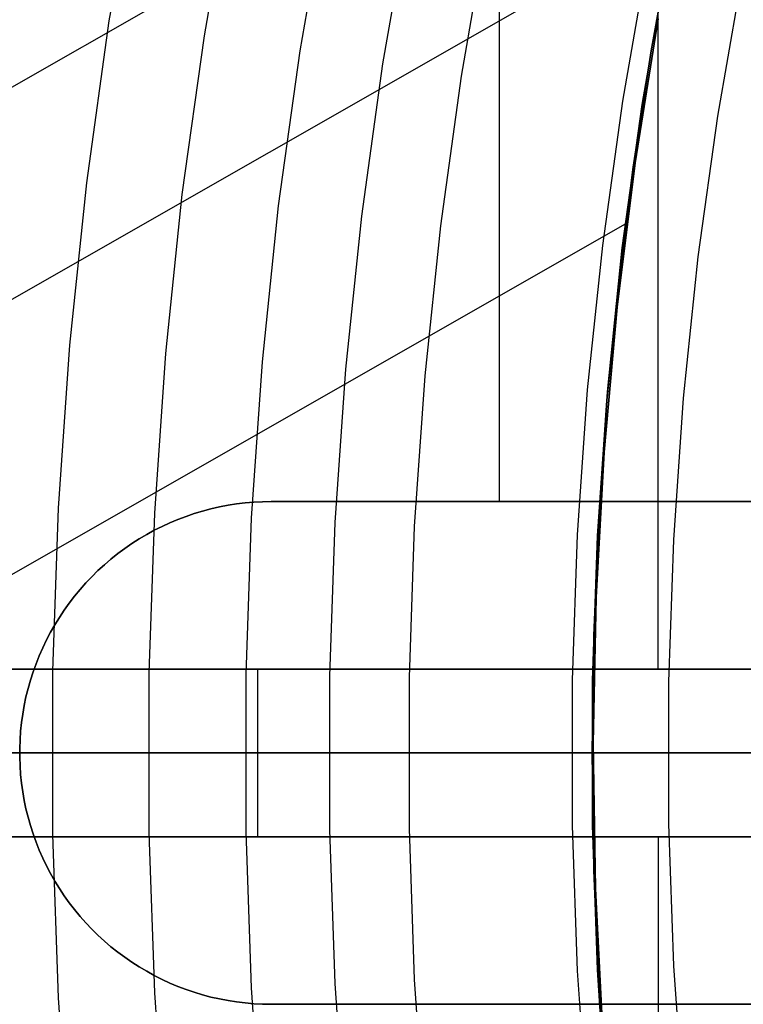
# Model space of a CAD drawing. Header units: millimetres. Extents: x 9001 to 10165, y -167 to 850.
# Tile 43 of 216: x 9524.93 to 9533.56, y 479.85 to 491.6. Entities that reach past the tile are written whole.
import ezdxf

# ---------------------------------------------------------------- set-up
doc = ezdxf.new("R2010")
doc.units = ezdxf.units.MM
for name, color, linetype in [('1', 7, 'Continuous'), ('COLOR EXT', 7, 'Continuous'), ('luz', 7, 'Continuous')]:
    doc.layers.add(name, color=color, linetype=linetype)

msp = doc.modelspace()

# ---------------------------------------------------------------- linework, layer by layer
at = {"layer": '1', "color": 29, "true_color": 0x4d342b}
for p, q in [((9533.46, 495.715, 42.462), (9512.274, 483.611, 42.462)), ((9532.775, 492.794, 76.062), (9516.624, 483.567, 76.062)), ((9532.548, 491.605, 70.562), (9532.274, 489.889, 70.562)), ((9532.274, 489.889, 76.062), (9532.548, 491.605, 76.062)), ((9532.548, 491.605, 34.462), (9532.274, 489.889, 34.462)), ((9532.274, 489.889, 42.462), (9532.548, 491.605, 42.462)), ((9532.274, 489.889, 73.312), (9532.548, 491.605, 73.312)), ((9532.274, 489.889, 38.462), (9532.548, 491.605, 38.462)), ((9532.274, 489.889, 70.562), (9532.059, 488.164, 70.562)), ((9532.059, 488.164, 76.062), (9532.274, 489.889, 76.062)), ((9532.274, 489.889, 34.462), (9532.059, 488.164, 34.462)), ((9532.059, 488.164, 42.462), (9532.274, 489.889, 42.462)), ((9532.059, 488.164, 73.312), (9532.274, 489.889, 73.312)), ((9532.059, 488.164, 38.462), (9532.274, 489.889, 38.462)), ((9532.176, 489.168, 70.562), (9522.274, 483.51, 70.562)), ((9532.059, 488.164, 70.562), (9531.904, 486.434, 70.562)), ((9531.904, 486.434, 76.062), (9532.059, 488.164, 76.062)), ((9532.059, 488.164, 34.462), (9531.904, 486.434, 34.462)), ((9531.904, 486.434, 42.462), (9532.059, 488.164, 42.462)), ((9531.904, 486.434, 73.312), (9532.059, 488.164, 73.312)), ((9531.904, 486.434, 38.462), (9532.059, 488.164, 38.462)), ((9531.904, 486.434, 70.562), (9531.809, 484.699, 70.562)), ((9531.809, 484.699, 76.062), (9531.904, 486.434, 76.062)), ((9531.904, 486.434, 34.462), (9531.809, 484.699, 34.462)), ((9531.809, 484.699, 42.462), (9531.904, 486.434, 42.462)), ((9531.809, 484.699, 73.312), (9531.904, 486.434, 73.312)), ((9531.809, 484.699, 38.462), (9531.904, 486.434, 38.462)), ((9531.809, 484.699, 70.562), (9531.775, 482.961, 70.562)), ((9531.775, 482.961, 76.062), (9531.809, 484.699, 76.062)), ((9531.809, 484.699, 34.462), (9531.775, 482.961, 34.462)), ((9531.775, 482.961, 42.462), (9531.809, 484.699, 42.462)), ((9531.775, 482.961, 73.312), (9531.809, 484.699, 73.312)), ((9531.775, 482.961, 38.462), (9531.809, 484.699, 38.462)), ((9531.775, 482.961, 70.562), (9531.801, 481.224, 70.562)), ((9531.801, 481.224, 76.062), (9531.775, 482.961, 76.062)), ((9531.775, 482.961, 34.462), (9531.801, 481.224, 34.462)), ((9531.801, 481.224, 42.462), (9531.775, 482.961, 42.462)), ((9531.801, 481.224, 73.312), (9531.775, 482.961, 73.312)), ((9531.801, 481.224, 38.462), (9531.775, 482.961, 38.462)), ((9531.801, 481.224, 70.562), (9531.888, 479.489, 70.562)), ((9531.888, 479.489, 76.062), (9531.801, 481.224, 76.062)), ((9531.801, 481.224, 34.462), (9531.888, 479.489, 34.462)), ((9531.888, 479.489, 42.462), (9531.801, 481.224, 42.462)), ((9531.888, 479.489, 73.312), (9531.801, 481.224, 73.312)), ((9531.888, 479.489, 38.462), (9531.801, 481.224, 38.462))]:
    msp.add_line(p, q, dxfattribs=at)
at = {"layer": '1', "color": 7, "true_color": 0xf4f4f4}
for p, q in [((9530.652, 494.823, 279.75), (9530.652, 485.846, 279.75)), ((9527.215, 485.759, 279.75), (9527.115, 485.732, 279.75)), ((9527.115, 485.732, 282.75), (9527.215, 485.759, 282.75)), ((9527.215, 485.759, 281.25), (9527.115, 485.732, 281.25)), ((9527.316, 485.782, 279.75), (9527.215, 485.759, 279.75)), ((9527.215, 485.759, 282.75), (9527.316, 485.782, 282.75)), ((9527.316, 485.782, 281.25), (9527.215, 485.759, 281.25)), ((9527.418, 485.802, 279.75), (9527.316, 485.782, 279.75)), ((9527.316, 485.782, 282.75), (9527.418, 485.802, 282.75)), ((9527.418, 485.802, 281.25), (9527.316, 485.782, 281.25)), ((9527.52, 485.818, 279.75), (9527.418, 485.802, 279.75)), ((9527.418, 485.802, 282.75), (9527.52, 485.818, 282.75)), ((9527.52, 485.818, 281.25), (9527.418, 485.802, 281.25)), ((9527.623, 485.83, 279.75), (9527.52, 485.818, 279.75)), ((9527.52, 485.818, 282.75), (9527.623, 485.83, 282.75)), ((9527.623, 485.83, 281.25), (9527.52, 485.818, 281.25)), ((9527.726, 485.839, 279.75), (9527.623, 485.83, 279.75)), ((9527.623, 485.83, 282.75), (9527.726, 485.839, 282.75)), ((9527.726, 485.839, 281.25), (9527.623, 485.83, 281.25)), ((9527.829, 485.844, 279.75), (9527.726, 485.839, 279.75)), ((9527.726, 485.839, 282.75), (9527.829, 485.844, 282.75)), ((9527.829, 485.844, 281.25), (9527.726, 485.839, 281.25)), ((9527.933, 485.846, 279.75), (9527.829, 485.844, 279.75)), ((9527.829, 485.844, 282.75), (9527.933, 485.846, 282.75)), ((9527.933, 485.846, 281.25), (9527.829, 485.844, 281.25)), ((9541.933, 485.846, 279.75), (9527.933, 485.846, 279.75)), ((9527.933, 485.846, 282.75), (9541.933, 485.846, 282.75)), ((9527.933, 485.846, 282.75), (9527.933, 485.846, 279.75)), ((9541.933, 485.846, 281.25), (9527.933, 485.846, 281.25)), ((9526.821, 485.632, 279.75), (9526.725, 485.592, 279.75)), ((9526.725, 485.592, 282.75), (9526.821, 485.632, 282.75)), ((9526.821, 485.632, 281.25), (9526.725, 485.592, 281.25)), ((9526.918, 485.669, 279.75), (9526.821, 485.632, 279.75)), ((9526.821, 485.632, 282.75), (9526.918, 485.669, 282.75)), ((9526.918, 485.669, 281.25), (9526.821, 485.632, 281.25)), ((9527.016, 485.703, 279.75), (9526.918, 485.669, 279.75)), ((9526.918, 485.669, 282.75), (9527.016, 485.703, 282.75)), ((9527.016, 485.703, 281.25), (9526.918, 485.669, 281.25)), ((9527.115, 485.732, 279.75), (9527.016, 485.703, 279.75)), ((9527.016, 485.703, 282.75), (9527.115, 485.732, 282.75)), ((9527.115, 485.732, 281.25), (9527.016, 485.703, 281.25)), ((9526.631, 485.549, 279.75), (9526.539, 485.503, 279.75)), ((9526.539, 485.503, 282.75), (9526.631, 485.549, 282.75)), ((9526.631, 485.549, 281.25), (9526.539, 485.503, 281.25)), ((9526.725, 485.592, 279.75), (9526.631, 485.549, 279.75)), ((9526.631, 485.549, 282.75), (9526.725, 485.592, 282.75)), ((9526.725, 485.592, 281.25), (9526.631, 485.549, 281.25)), ((9526.359, 485.4, 279.75), (9526.272, 485.344, 279.75)), ((9526.272, 485.344, 282.75), (9526.359, 485.4, 282.75)), ((9526.359, 485.4, 281.25), (9526.272, 485.344, 281.25)), ((9526.448, 485.453, 279.75), (9526.359, 485.4, 279.75)), ((9526.359, 485.4, 282.75), (9526.448, 485.453, 282.75)), ((9526.448, 485.453, 281.25), (9526.359, 485.4, 281.25)), ((9526.539, 485.503, 279.75), (9526.448, 485.453, 279.75)), ((9526.448, 485.453, 282.75), (9526.539, 485.503, 282.75)), ((9526.539, 485.503, 281.25), (9526.448, 485.453, 281.25)), ((9526.186, 485.285, 279.75), (9526.103, 485.224, 279.75)), ((9526.103, 485.224, 282.75), (9526.186, 485.285, 282.75)), ((9526.186, 485.285, 281.25), (9526.103, 485.224, 281.25)), ((9526.272, 485.344, 279.75), (9526.186, 485.285, 279.75)), ((9526.186, 485.285, 282.75), (9526.272, 485.344, 282.75)), ((9526.272, 485.344, 281.25), (9526.186, 485.285, 281.25)), ((9526.022, 485.159, 279.75), (9525.944, 485.092, 279.75)), ((9525.944, 485.092, 282.75), (9526.022, 485.159, 282.75)), ((9526.022, 485.159, 281.25), (9525.944, 485.092, 281.25)), ((9526.103, 485.224, 279.75), (9526.022, 485.159, 279.75)), ((9526.022, 485.159, 282.75), (9526.103, 485.224, 282.75)), ((9526.103, 485.224, 281.25), (9526.022, 485.159, 281.25)), ((9525.944, 485.092, 279.75), (9525.867, 485.022, 279.75)), ((9525.867, 485.022, 282.75), (9525.944, 485.092, 282.75)), ((9525.944, 485.092, 281.25), (9525.867, 485.022, 281.25)), ((9525.793, 484.949, 279.75), (9525.722, 484.874, 279.75)), ((9525.722, 484.874, 282.75), (9525.793, 484.949, 282.75)), ((9525.793, 484.949, 281.25), (9525.722, 484.874, 281.25)), ((9525.867, 485.022, 279.75), (9525.793, 484.949, 279.75)), ((9525.793, 484.949, 282.75), (9525.867, 485.022, 282.75)), ((9525.867, 485.022, 281.25), (9525.793, 484.949, 281.25)), ((9525.722, 484.874, 279.75), (9525.653, 484.796, 279.75)), ((9525.653, 484.796, 282.75), (9525.722, 484.874, 282.75)), ((9525.722, 484.874, 281.25), (9525.653, 484.796, 281.25)), ((9525.588, 484.717, 279.75), (9525.524, 484.635, 279.75)), ((9525.524, 484.635, 282.75), (9525.588, 484.717, 282.75)), ((9525.588, 484.717, 281.25), (9525.524, 484.635, 281.25)), ((9525.653, 484.796, 279.75), (9525.588, 484.717, 279.75)), ((9525.588, 484.717, 282.75), (9525.653, 484.796, 282.75)), ((9525.653, 484.796, 281.25), (9525.588, 484.717, 281.25)), ((9525.524, 484.635, 279.75), (9525.464, 484.55, 279.75)), ((9525.464, 484.55, 282.75), (9525.524, 484.635, 282.75)), ((9525.524, 484.635, 281.25), (9525.464, 484.55, 281.25)), ((9525.407, 484.464, 279.75), (9525.352, 484.376, 279.75)), ((9525.352, 484.376, 282.75), (9525.407, 484.464, 282.75)), ((9525.407, 484.464, 281.25), (9525.352, 484.376, 281.25)), ((9525.464, 484.55, 279.75), (9525.407, 484.464, 279.75)), ((9525.407, 484.464, 282.75), (9525.464, 484.55, 282.75)), ((9525.464, 484.55, 281.25), (9525.407, 484.464, 281.25)), ((9525.352, 484.376, 279.75), (9525.301, 484.286, 279.75)), ((9525.301, 484.286, 282.75), (9525.352, 484.376, 282.75)), ((9525.352, 484.376, 281.25), (9525.301, 484.286, 281.25)), ((9525.301, 484.286, 279.75), (9525.253, 484.194, 279.75)), ((9525.253, 484.194, 282.75), (9525.301, 484.286, 282.75)), ((9525.301, 484.286, 281.25), (9525.253, 484.194, 281.25)), ((9525.208, 484.101, 279.75), (9525.166, 484.006, 279.75)), ((9525.166, 484.006, 282.75), (9525.208, 484.101, 282.75)), ((9525.208, 484.101, 281.25), (9525.166, 484.006, 281.25)), ((9525.253, 484.194, 279.75), (9525.208, 484.101, 279.75)), ((9525.208, 484.101, 282.75), (9525.253, 484.194, 282.75)), ((9525.253, 484.194, 281.25), (9525.208, 484.101, 281.25)), ((9525.166, 484.006, 279.75), (9525.128, 483.91, 279.75)), ((9525.128, 483.91, 282.75), (9525.166, 484.006, 282.75)), ((9525.166, 484.006, 281.25), (9525.128, 483.91, 281.25)), ((9525.128, 483.91, 279.75), (9525.093, 483.813, 279.75)), ((9525.093, 483.813, 282.75), (9525.128, 483.91, 282.75)), ((9525.128, 483.91, 281.25), (9525.093, 483.813, 281.25)), ((9525.093, 483.813, 279.75), (9525.061, 483.714, 279.75)), ((9525.061, 483.714, 282.75), (9525.093, 483.813, 282.75)), ((9525.093, 483.813, 281.25), (9525.061, 483.714, 281.25)), ((9525.061, 483.714, 279.75), (9525.033, 483.614, 279.75)), ((9525.033, 483.614, 282.75), (9525.061, 483.714, 282.75)), ((9525.061, 483.714, 281.25), (9525.033, 483.614, 281.25)), ((9525.008, 483.514, 279.75), (9524.987, 483.412, 279.75)), ((9524.987, 483.412, 282.75), (9525.008, 483.514, 282.75)), ((9525.008, 483.514, 281.25), (9524.987, 483.412, 281.25)), ((9525.033, 483.614, 279.75), (9525.008, 483.514, 279.75)), ((9525.008, 483.514, 282.75), (9525.033, 483.614, 282.75)), ((9525.033, 483.614, 281.25), (9525.008, 483.514, 281.25)), ((9524.987, 483.412, 279.75), (9524.969, 483.31, 279.75)), ((9524.969, 483.31, 282.75), (9524.987, 483.412, 282.75)), ((9524.987, 483.412, 281.25), (9524.969, 483.31, 281.25)), ((9524.969, 483.31, 279.75), (9524.955, 483.208, 279.75)), ((9524.955, 483.208, 282.75), (9524.969, 483.31, 282.75)), ((9524.969, 483.31, 281.25), (9524.955, 483.208, 281.25)), ((9524.955, 483.208, 279.75), (9524.944, 483.105, 279.75)), ((9524.944, 483.105, 282.75), (9524.955, 483.208, 282.75)), ((9524.955, 483.208, 281.25), (9524.944, 483.105, 281.25)), ((9524.944, 483.105, 279.75), (9524.937, 483.001, 279.75)), ((9524.937, 483.001, 282.75), (9524.944, 483.105, 282.75)), ((9524.944, 483.105, 281.25), (9524.937, 483.001, 281.25)), ((9524.937, 483.001, 279.75), (9524.933, 482.898, 279.75)), ((9524.933, 482.898, 282.75), (9524.937, 483.001, 282.75)), ((9524.937, 483.001, 281.25), (9524.933, 482.898, 281.25)), ((9524.933, 482.898, 279.75), (9524.933, 482.794, 279.75)), ((9524.933, 482.794, 282.75), (9524.933, 482.898, 282.75)), ((9524.933, 482.898, 281.25), (9524.933, 482.794, 281.25)), ((9524.933, 482.794, 279.75), (9524.937, 482.691, 279.75)), ((9524.937, 482.691, 282.75), (9524.933, 482.794, 282.75)), ((9524.933, 482.794, 281.25), (9524.937, 482.691, 281.25)), ((9524.937, 482.691, 279.75), (9524.944, 482.588, 279.75)), ((9524.944, 482.588, 282.75), (9524.937, 482.691, 282.75)), ((9524.937, 482.691, 281.25), (9524.944, 482.588, 281.25)), ((9524.944, 482.588, 279.75), (9524.955, 482.485, 279.75)), ((9524.955, 482.485, 282.75), (9524.944, 482.588, 282.75)), ((9524.944, 482.588, 281.25), (9524.955, 482.485, 281.25)), ((9524.955, 482.485, 279.75), (9524.969, 482.382, 279.75)), ((9524.969, 482.382, 282.75), (9524.955, 482.485, 282.75)), ((9524.955, 482.485, 281.25), (9524.969, 482.382, 281.25)), ((9524.969, 482.382, 279.75), (9524.987, 482.28, 279.75)), ((9524.987, 482.28, 282.75), (9524.969, 482.382, 282.75)), ((9524.969, 482.382, 281.25), (9524.987, 482.28, 281.25)), ((9524.987, 482.28, 279.75), (9525.008, 482.179, 279.75)), ((9525.008, 482.179, 282.75), (9524.987, 482.28, 282.75)), ((9524.987, 482.28, 281.25), (9525.008, 482.179, 281.25)), ((9525.008, 482.179, 279.75), (9525.033, 482.078, 279.75)), ((9525.033, 482.078, 282.75), (9525.008, 482.179, 282.75)), ((9525.008, 482.179, 281.25), (9525.033, 482.078, 281.25)), ((9525.033, 482.078, 279.75), (9525.061, 481.978, 279.75)), ((9525.061, 481.978, 282.75), (9525.033, 482.078, 282.75)), ((9525.033, 482.078, 281.25), (9525.061, 481.978, 281.25)), ((9525.061, 481.978, 279.75), (9525.093, 481.88, 279.75)), ((9525.093, 481.88, 282.75), (9525.061, 481.978, 282.75)), ((9525.061, 481.978, 281.25), (9525.093, 481.88, 281.25)), ((9525.093, 481.88, 279.75), (9525.128, 481.782, 279.75)), ((9525.128, 481.782, 282.75), (9525.093, 481.88, 282.75)), ((9525.093, 481.88, 281.25), (9525.128, 481.782, 281.25)), ((9525.128, 481.782, 279.75), (9525.166, 481.686, 279.75)), ((9525.166, 481.686, 282.75), (9525.128, 481.782, 282.75)), ((9525.128, 481.782, 281.25), (9525.166, 481.686, 281.25)), ((9525.166, 481.686, 279.75), (9525.208, 481.591, 279.75)), ((9525.208, 481.591, 282.75), (9525.166, 481.686, 282.75)), ((9525.166, 481.686, 281.25), (9525.208, 481.591, 281.25)), ((9525.208, 481.591, 279.75), (9525.253, 481.498, 279.75)), ((9525.253, 481.498, 282.75), (9525.208, 481.591, 282.75)), ((9525.208, 481.591, 281.25), (9525.253, 481.498, 281.25)), ((9525.253, 481.498, 279.75), (9525.301, 481.406, 279.75)), ((9525.301, 481.406, 282.75), (9525.253, 481.498, 282.75)), ((9525.253, 481.498, 281.25), (9525.301, 481.406, 281.25)), ((9525.301, 481.406, 279.75), (9525.352, 481.316, 279.75)), ((9525.352, 481.316, 282.75), (9525.301, 481.406, 282.75)), ((9525.301, 481.406, 281.25), (9525.352, 481.316, 281.25)), ((9525.352, 481.316, 279.75), (9525.407, 481.228, 279.75)), ((9525.407, 481.228, 282.75), (9525.352, 481.316, 282.75)), ((9525.352, 481.316, 281.25), (9525.407, 481.228, 281.25)), ((9525.407, 481.228, 279.75), (9525.464, 481.142, 279.75)), ((9525.464, 481.142, 282.75), (9525.407, 481.228, 282.75)), ((9525.407, 481.228, 281.25), (9525.464, 481.142, 281.25)), ((9525.464, 481.142, 279.75), (9525.524, 481.058, 279.75)), ((9525.524, 481.058, 282.75), (9525.464, 481.142, 282.75)), ((9525.464, 481.142, 281.25), (9525.524, 481.058, 281.25)), ((9525.524, 481.058, 279.75), (9525.588, 480.976, 279.75)), ((9525.588, 480.976, 282.75), (9525.524, 481.058, 282.75)), ((9525.524, 481.058, 281.25), (9525.588, 480.976, 281.25)), ((9525.588, 480.976, 279.75), (9525.653, 480.896, 279.75)), ((9525.653, 480.896, 282.75), (9525.588, 480.976, 282.75)), ((9525.588, 480.976, 281.25), (9525.653, 480.896, 281.25)), ((9525.653, 480.896, 279.75), (9525.722, 480.818, 279.75)), ((9525.722, 480.818, 282.75), (9525.653, 480.896, 282.75)), ((9525.653, 480.896, 281.25), (9525.722, 480.818, 281.25)), ((9525.722, 480.818, 279.75), (9525.793, 480.743, 279.75)), ((9525.793, 480.743, 282.75), (9525.722, 480.818, 282.75)), ((9525.722, 480.818, 281.25), (9525.793, 480.743, 281.25)), ((9525.793, 480.743, 279.75), (9525.867, 480.671, 279.75)), ((9525.867, 480.671, 282.75), (9525.793, 480.743, 282.75)), ((9525.793, 480.743, 281.25), (9525.867, 480.671, 281.25)), ((9525.867, 480.671, 279.75), (9525.944, 480.601, 279.75)), ((9525.944, 480.601, 282.75), (9525.867, 480.671, 282.75)), ((9525.867, 480.671, 281.25), (9525.944, 480.601, 281.25)), ((9525.944, 480.601, 279.75), (9526.022, 480.533, 279.75)), ((9526.022, 480.533, 282.75), (9525.944, 480.601, 282.75)), ((9525.944, 480.601, 281.25), (9526.022, 480.533, 281.25)), ((9526.022, 480.533, 279.75), (9526.103, 480.469, 279.75)), ((9526.103, 480.469, 282.75), (9526.022, 480.533, 282.75)), ((9526.022, 480.533, 281.25), (9526.103, 480.469, 281.25)), ((9526.103, 480.469, 279.75), (9526.186, 480.407, 279.75)), ((9526.186, 480.407, 282.75), (9526.103, 480.469, 282.75)), ((9526.103, 480.469, 281.25), (9526.186, 480.407, 281.25)), ((9526.186, 480.407, 279.75), (9526.272, 480.348, 279.75)), ((9526.272, 480.348, 282.75), (9526.186, 480.407, 282.75)), ((9526.186, 480.407, 281.25), (9526.272, 480.348, 281.25)), ((9526.272, 480.348, 279.75), (9526.359, 480.292, 279.75)), ((9526.359, 480.292, 282.75), (9526.272, 480.348, 282.75)), ((9526.272, 480.348, 281.25), (9526.359, 480.292, 281.25)), ((9526.359, 480.292, 279.75), (9526.448, 480.24, 279.75)), ((9526.448, 480.24, 282.75), (9526.359, 480.292, 282.75)), ((9526.359, 480.292, 281.25), (9526.448, 480.24, 281.25)), ((9526.448, 480.24, 279.75), (9526.539, 480.19, 279.75)), ((9526.539, 480.19, 282.75), (9526.448, 480.24, 282.75)), ((9526.448, 480.24, 281.25), (9526.539, 480.19, 281.25)), ((9526.539, 480.19, 279.75), (9526.631, 480.143, 279.75)), ((9526.631, 480.143, 282.75), (9526.539, 480.19, 282.75)), ((9526.539, 480.19, 281.25), (9526.631, 480.143, 281.25)), ((9526.631, 480.143, 279.75), (9526.725, 480.1, 279.75)), ((9526.725, 480.1, 282.75), (9526.631, 480.143, 282.75)), ((9526.631, 480.143, 281.25), (9526.725, 480.1, 281.25)), ((9526.725, 480.1, 279.75), (9526.821, 480.06, 279.75)), ((9526.821, 480.06, 282.75), (9526.725, 480.1, 282.75)), ((9526.725, 480.1, 281.25), (9526.821, 480.06, 281.25)), ((9526.821, 480.06, 279.75), (9526.918, 480.023, 279.75)), ((9526.918, 480.023, 282.75), (9526.821, 480.06, 282.75)), ((9526.821, 480.06, 281.25), (9526.918, 480.023, 281.25)), ((9526.918, 480.023, 279.75), (9527.016, 479.99, 279.75)), ((9527.016, 479.99, 282.75), (9526.918, 480.023, 282.75)), ((9526.918, 480.023, 281.25), (9527.016, 479.99, 281.25)), ((9527.016, 479.99, 279.75), (9527.115, 479.96, 279.75)), ((9527.115, 479.96, 282.75), (9527.016, 479.99, 282.75)), ((9527.016, 479.99, 281.25), (9527.115, 479.96, 281.25)), ((9527.115, 479.96, 279.75), (9527.215, 479.933, 279.75)), ((9527.215, 479.933, 282.75), (9527.115, 479.96, 282.75)), ((9527.115, 479.96, 281.25), (9527.215, 479.933, 281.25)), ((9527.215, 479.933, 279.75), (9527.316, 479.91, 279.75)), ((9527.316, 479.91, 282.75), (9527.215, 479.933, 282.75)), ((9527.215, 479.933, 281.25), (9527.316, 479.91, 281.25)), ((9527.316, 479.91, 279.75), (9527.418, 479.891, 279.75)), ((9527.418, 479.891, 282.75), (9527.316, 479.91, 282.75)), ((9527.316, 479.91, 281.25), (9527.418, 479.891, 281.25)), ((9527.418, 479.891, 279.75), (9527.52, 479.875, 279.75)), ((9527.52, 479.875, 282.75), (9527.418, 479.891, 282.75)), ((9527.418, 479.891, 281.25), (9527.52, 479.875, 281.25)), ((9527.52, 479.875, 279.75), (9527.623, 479.862, 279.75)), ((9527.623, 479.862, 282.75), (9527.52, 479.875, 282.75)), ((9527.52, 479.875, 281.25), (9527.623, 479.862, 281.25)), ((9527.623, 479.862, 279.75), (9527.726, 479.853, 279.75)), ((9527.726, 479.853, 282.75), (9527.623, 479.862, 282.75)), ((9527.623, 479.862, 281.25), (9527.726, 479.853, 281.25)), ((9527.726, 479.853, 279.75), (9527.829, 479.848, 279.75)), ((9527.829, 479.848, 282.75), (9527.726, 479.853, 282.75)), ((9527.726, 479.853, 281.25), (9527.829, 479.848, 281.25)), ((9527.829, 479.848, 279.75), (9527.933, 479.846, 279.75)), ((9527.933, 479.846, 282.75), (9527.829, 479.848, 282.75)), ((9527.829, 479.848, 281.25), (9527.933, 479.846, 281.25)), ((9527.933, 479.846, 279.75), (9541.933, 479.846, 279.75)), ((9541.933, 479.846, 282.75), (9527.933, 479.846, 282.75)), ((9527.933, 479.846, 279.75), (9527.933, 479.846, 282.75)), ((9527.933, 479.846, 281.25), (9541.933, 479.846, 281.25))]:
    msp.add_line(p, q, dxfattribs=at)
at = {"layer": '1', "color": 250, "true_color": 0x111111}
for p, q in [((9529.266, 491.07, 61.1), (9529.581, 492.877, 61.1)), ((9532.718, 492.603, 64.238), (9532.465, 491.224, 64.238)), ((9532.465, 491.224, 86.085), (9532.718, 492.603, 86.085)), ((9532.359, 490.585, 75.162), (9532.655, 492.286, 75.162)), ((9532.465, 491.224, 64.238), (9532.25, 489.838, 64.238)), ((9532.25, 489.838, 86.085), (9532.465, 491.224, 86.085)), ((9529.013, 489.252, 61.1), (9529.266, 491.07, 61.1)), ((9532.121, 488.875, 75.162), (9532.359, 490.585, 75.162)), ((9532.25, 489.838, 64.238), (9532.075, 488.446, 64.238)), ((9532.075, 488.446, 86.085), (9532.25, 489.838, 86.085)), ((9528.823, 487.427, 61.1), (9529.013, 489.252, 61.1)), ((9531.943, 487.157, 75.162), (9532.121, 488.875, 75.162)), ((9532.075, 488.446, 64.238), (9531.938, 487.05, 64.238)), ((9531.938, 487.05, 86.085), (9532.075, 488.446, 86.085)), ((9528.697, 485.597, 61.1), (9528.823, 487.427, 61.1)), ((9531.824, 485.435, 75.162), (9531.943, 487.157, 75.162)), ((9531.938, 487.05, 64.238), (9531.841, 485.65, 64.238)), ((9531.841, 485.65, 86.085), (9531.938, 487.05, 86.085)), ((9531.841, 485.65, 64.238), (9531.783, 484.249, 64.238)), ((9531.783, 484.249, 86.085), (9531.841, 485.65, 86.085)), ((9528.634, 483.764, 61.1), (9528.697, 485.597, 61.1)), ((9531.764, 483.709, 75.162), (9531.824, 485.435, 75.162)), ((9531.783, 484.249, 64.238), (9531.763, 482.846, 64.238)), ((9531.763, 482.846, 86.085), (9531.783, 484.249, 86.085)), ((9528.634, 481.929, 61.1), (9528.634, 483.764, 61.1)), ((9531.764, 481.983, 75.162), (9531.764, 483.709, 75.162)), ((9554.621, 482.846, 45.792), (9513.778, 482.846, 45.792)), ((9528.626, 482.846, 61.1), (9516.704, 482.846, 61.1)), ((9524.216, 482.846, 237.25), (9524.984, 482.846, 236.305)), ((9524.218, 482.846, 235.662), (9525.041, 482.846, 234.718)), ((9524.984, 482.846, 236.305), (9525.784, 482.846, 235.387)), ((9525.041, 482.846, 234.718), (9525.897, 482.846, 233.803)), ((9525.784, 482.846, 235.387), (9526.616, 482.846, 234.498)), ((9525.897, 482.846, 233.803), (9526.783, 482.846, 232.918)), ((9526.616, 482.846, 234.498), (9527.478, 482.846, 233.638)), ((9526.783, 482.846, 232.918), (9527.701, 482.846, 232.065)), ((9527.478, 482.846, 233.638), (9528.37, 482.846, 232.808)), ((9527.701, 482.846, 232.065), (9528.647, 482.846, 231.244)), ((9528.37, 482.846, 232.808), (9529.29, 482.846, 232.01)), ((9528.626, 482.846, 61.1), (9528.735, 482.846, 61.102)), ((9528.647, 482.846, 231.244), (9529.621, 482.846, 230.457)), ((9528.735, 482.846, 61.102), (9528.844, 482.846, 61.108)), ((9528.844, 482.846, 61.108), (9528.953, 482.846, 61.118)), ((9528.953, 482.846, 61.118), (9529.062, 482.846, 61.131)), ((9529.062, 482.846, 61.131), (9529.17, 482.846, 61.149)), ((9529.17, 482.846, 61.149), (9529.277, 482.846, 61.17)), ((9529.277, 482.846, 61.17), (9529.383, 482.846, 61.195)), ((9529.29, 482.846, 232.01), (9530.237, 482.846, 231.244)), ((9529.383, 482.846, 61.195), (9529.489, 482.846, 61.223)), ((9529.489, 482.846, 61.223), (9529.594, 482.846, 61.255)), ((9529.594, 482.846, 61.255), (9529.697, 482.846, 61.291)), ((9529.621, 482.846, 230.457), (9530.622, 482.846, 229.704)), ((9529.697, 482.846, 61.291), (9529.799, 482.846, 61.33)), ((9529.799, 482.846, 61.33), (9529.9, 482.846, 61.373)), ((9529.9, 482.846, 61.373), (9529.999, 482.846, 61.42)), ((9529.999, 482.846, 61.42), (9530.096, 482.846, 61.47)), ((9530.096, 482.846, 61.47), (9530.192, 482.846, 61.523)), ((9530.192, 482.846, 61.523), (9530.285, 482.846, 61.579)), ((9530.237, 482.846, 231.244), (9531.21, 482.846, 230.512)), ((9530.285, 482.846, 61.579), (9530.377, 482.846, 61.639)), ((9530.377, 482.846, 61.639), (9530.466, 482.846, 61.702)), ((9530.466, 482.846, 61.702), (9530.554, 482.846, 61.768)), ((9530.554, 482.846, 61.768), (9530.639, 482.846, 61.837)), ((9530.622, 482.846, 229.704), (9531.649, 482.846, 228.986)), ((9530.639, 482.846, 61.837), (9530.721, 482.846, 61.908)), ((9530.721, 482.846, 61.908), (9530.801, 482.846, 61.983)), ((9530.801, 482.846, 61.983), (9530.878, 482.846, 62.061)), ((9530.878, 482.846, 62.061), (9530.953, 482.846, 62.141)), ((9530.953, 482.846, 62.141), (9531.024, 482.846, 62.223)), ((9531.024, 482.846, 62.223), (9531.093, 482.846, 62.308)), ((9531.093, 482.846, 62.308), (9531.159, 482.846, 62.396)), ((9531.159, 482.846, 62.396), (9531.222, 482.846, 62.485)), ((9531.21, 482.846, 230.512), (9532.208, 482.846, 229.815)), ((9531.222, 482.846, 62.485), (9531.281, 482.846, 62.577)), ((9531.281, 482.846, 62.577), (9531.337, 482.846, 62.671)), ((9531.337, 482.846, 62.671), (9531.39, 482.846, 62.767)), ((9531.39, 482.846, 62.767), (9531.44, 482.846, 62.864)), ((9531.44, 482.846, 62.864), (9531.486, 482.846, 62.963)), ((9531.486, 482.846, 62.963), (9531.529, 482.846, 63.064)), ((9531.529, 482.846, 63.064), (9531.568, 482.846, 63.166)), ((9531.568, 482.846, 63.166), (9531.603, 482.846, 63.27)), ((9531.603, 482.846, 63.27), (9531.635, 482.846, 63.374)), ((9531.635, 482.846, 63.374), (9531.664, 482.846, 63.48)), ((9531.649, 482.846, 228.986), (9532.7, 482.846, 228.304)), ((9531.664, 482.846, 63.48), (9531.688, 482.846, 63.586)), ((9531.688, 482.846, 63.586), (9531.709, 482.846, 63.694)), ((9531.709, 482.846, 63.694), (9531.726, 482.846, 63.802)), ((9531.726, 482.846, 63.802), (9531.739, 482.846, 63.91)), ((9531.739, 482.846, 63.91), (9531.749, 482.846, 64.019)), ((9531.749, 482.846, 64.019), (9531.755, 482.846, 64.129)), ((9531.755, 482.846, 64.129), (9531.757, 482.846, 64.238)), ((9531.758, 482.846, 86.189), (9531.757, 482.846, 86.085)), ((9531.757, 482.846, 86.085), (9531.757, 482.846, 64.238)), ((9531.764, 482.846, 86.293), (9531.758, 482.846, 86.189)), ((9531.763, 482.846, 64.238), (9531.783, 481.443, 64.238)), ((9531.783, 481.443, 86.085), (9531.763, 482.846, 86.085)), ((9531.773, 482.846, 86.397), (9531.764, 482.846, 86.293)), ((9531.785, 482.846, 86.5), (9531.773, 482.846, 86.397)), ((9531.801, 482.846, 86.603), (9531.785, 482.846, 86.5)), ((9531.82, 482.846, 86.706), (9531.801, 482.846, 86.603)), ((9531.843, 482.846, 86.807), (9531.82, 482.846, 86.706)), ((9531.87, 482.846, 86.908), (9531.843, 482.846, 86.807)), ((9531.9, 482.846, 87.008), (9531.87, 482.846, 86.908)), ((9531.933, 482.846, 87.106), (9531.9, 482.846, 87.008)), ((9531.969, 482.846, 87.204), (9531.933, 482.846, 87.106)), ((9532.009, 482.846, 87.3), (9531.969, 482.846, 87.204)), ((9532.053, 482.846, 87.395), (9532.009, 482.846, 87.3)), ((9532.099, 482.846, 87.488), (9532.053, 482.846, 87.395)), ((9532.148, 482.846, 87.58), (9532.099, 482.846, 87.488)), ((9532.201, 482.846, 87.67), (9532.148, 482.846, 87.58)), ((9532.257, 482.846, 87.758), (9532.201, 482.846, 87.67)), ((9532.208, 482.846, 229.815), (9533.23, 482.846, 229.152)), ((9532.315, 482.846, 87.844), (9532.257, 482.846, 87.758)), ((9532.377, 482.846, 87.928), (9532.315, 482.846, 87.844)), ((9532.441, 482.846, 88.01), (9532.377, 482.846, 87.928)), ((9532.509, 482.846, 88.089), (9532.441, 482.846, 88.01)), ((9532.578, 482.846, 88.166), (9532.509, 482.846, 88.089)), ((9532.651, 482.846, 88.241), (9532.578, 482.846, 88.166)), ((9532.726, 482.846, 88.314), (9532.651, 482.846, 88.241)), ((9532.7, 482.846, 228.304), (9533.774, 482.846, 227.66)), ((9532.803, 482.846, 88.383), (9532.726, 482.846, 88.314)), ((9532.883, 482.846, 88.45), (9532.803, 482.846, 88.383)), ((9532.965, 482.846, 88.514), (9532.883, 482.846, 88.45)), ((9533.049, 482.846, 88.576), (9532.965, 482.846, 88.514)), ((9533.135, 482.846, 88.634), (9533.049, 482.846, 88.576)), ((9533.223, 482.846, 88.69), (9533.135, 482.846, 88.634)), ((9533.313, 482.846, 88.742), (9533.223, 482.846, 88.69)), ((9533.23, 482.846, 229.152), (9534.275, 482.846, 228.525)), ((9533.405, 482.846, 88.792), (9533.313, 482.846, 88.742)), ((9533.498, 482.846, 88.838), (9533.405, 482.846, 88.792)), ((9533.593, 482.846, 88.881), (9533.498, 482.846, 88.838)), ((9531.824, 480.257, 75.162), (9531.764, 481.983, 75.162)), ((9528.697, 480.095, 61.1), (9528.634, 481.929, 61.1)), ((9531.783, 481.443, 64.238), (9531.841, 480.042, 64.238)), ((9531.841, 480.042, 86.085), (9531.783, 481.443, 86.085)), ((9531.943, 478.535, 75.162), (9531.824, 480.257, 75.162)), ((9528.823, 478.265, 61.1), (9528.697, 480.095, 61.1)), ((9531.841, 480.042, 64.238), (9531.938, 478.643, 64.238)), ((9531.938, 478.643, 86.085), (9531.841, 480.042, 86.085))]:
    msp.add_line(p, q, dxfattribs=at)
at = {"layer": 'COLOR EXT', "color": 30, "true_color": 0xff8d00}
for p, q in [((9532.549, 483.846, 21.262), (9532.549, 530.654, 21.262)), ((9508.777, 483.846, 21.262), (9546.784, 483.846, 21.262)), ((9546.784, 483.846, 25.262), (9508.777, 483.846, 25.262)), ((9508.777, 483.846, 23.262), (9546.784, 483.846, 23.262)), ((9527.774, 481.846, 25.262), (9527.774, 483.846, 25.262)), ((9527.781, 483.846, 21.262), (9527.781, 483.846, 25.262)), ((9546.77, 482.846, 25.262), (9508.77, 482.846, 25.262)), ((9549.27, 482.846, 19.162), (9517.485, 482.846, 19.162)), ((9546.785, 481.846, 21.262), (9508.777, 481.846, 21.262)), ((9508.777, 481.846, 25.262), (9546.785, 481.846, 25.262)), ((9546.785, 481.846, 23.262), (9508.777, 481.846, 23.262)), ((9527.781, 481.846, 21.262), (9527.781, 481.846, 25.262)), ((9532.553, 435.043, 21.262), (9532.553, 481.846, 21.262))]:
    msp.add_line(p, q, dxfattribs=at)
at = {"layer": 'luz', "color": 7, "true_color": 0xffffff}
for p, q in [((9526.332, 493.501, -26.587), (9525.997, 491.581, -26.587)), ((9527.136, 491.403, -26.895), (9527.464, 493.283, -26.895)), ((9528.596, 493.066, -27.202), (9528.275, 491.224, -27.202)), ((9530.508, 492.698, -26.139), (9530.199, 490.923, -26.139)), ((9532.421, 492.331, -25.076), (9532.123, 490.622, -25.076)), ((9533.262, 490.443, -25.384), (9533.553, 492.113, -25.384)), ((9525.997, 491.581, -26.587), (9525.729, 489.651, -26.587)), ((9526.873, 489.512, -26.895), (9527.136, 491.403, -26.895)), ((9528.275, 491.224, -27.202), (9528.018, 489.373, -27.202)), ((9530.199, 490.923, -26.139), (9529.951, 489.138, -26.139)), ((9532.123, 490.622, -25.076), (9531.884, 488.903, -25.076)), ((9533.028, 488.765, -25.384), (9533.262, 490.443, -25.384)), ((9525.729, 489.651, -26.587), (9525.527, 487.712, -26.587)), ((9526.676, 487.613, -26.895), (9526.873, 489.512, -26.895)), ((9528.018, 489.373, -27.202), (9527.825, 487.514, -27.202)), ((9529.951, 489.138, -26.139), (9529.765, 487.346, -26.139)), ((9531.884, 488.903, -25.076), (9531.704, 487.178, -25.076)), ((9532.853, 487.079, -25.384), (9533.028, 488.765, -25.384)), ((9525.527, 487.712, -26.587), (9525.393, 485.768, -26.587)), ((9526.544, 485.709, -26.895), (9526.676, 487.613, -26.895)), ((9527.825, 487.514, -27.202), (9527.696, 485.649, -27.202)), ((9529.765, 487.346, -26.139), (9529.64, 485.548, -26.139)), ((9531.704, 487.178, -25.076), (9531.585, 485.447, -25.076)), ((9532.736, 485.388, -25.384), (9532.853, 487.079, -25.384)), ((9525.393, 485.768, -26.587), (9525.326, 483.821, -26.587)), ((9526.478, 483.801, -26.895), (9526.544, 485.709, -26.895)), ((9527.696, 485.649, -27.202), (9527.631, 483.781, -27.202)), ((9529.64, 485.548, -26.139), (9529.578, 483.747, -26.139)), ((9531.585, 485.447, -25.076), (9531.525, 483.714, -25.076)), ((9532.678, 483.694, -25.384), (9532.736, 485.388, -25.384)), ((9525.326, 483.821, -26.587), (9525.326, 481.872, -26.587)), ((9526.478, 481.892, -26.895), (9526.478, 483.801, -26.895)), ((9527.631, 483.781, -27.202), (9527.631, 481.912, -27.202)), ((9529.578, 483.747, -26.139), (9529.578, 481.945, -26.139)), ((9531.525, 483.714, -25.076), (9531.525, 481.979, -25.076)), ((9532.678, 481.999, -25.384), (9532.678, 483.694, -25.384)), ((9523.777, 482.846, -22.328), (9530.045, 482.846, -20.432)), ((9524.926, 482.846, -26.621), (9525.005, 482.846, -26.608)), ((9525.005, 482.846, -26.608), (9525.084, 482.846, -26.599)), ((9525.084, 482.846, -26.599), (9525.164, 482.846, -26.592)), ((9525.164, 482.846, -26.592), (9525.244, 482.846, -26.588)), ((9525.244, 482.846, -26.588), (9525.324, 482.846, -26.587)), ((9525.324, 482.846, -26.587), (9525.404, 482.846, -26.589)), ((9525.404, 482.846, -26.589), (9525.484, 482.846, -26.593)), ((9525.484, 482.846, -26.593), (9525.564, 482.846, -26.6)), ((9525.564, 482.846, -26.6), (9525.643, 482.846, -26.61)), ((9525.643, 482.846, -26.61), (9525.722, 482.846, -26.623)), ((9525.722, 482.846, -26.623), (9525.801, 482.846, -26.638)), ((9525.801, 482.846, -26.638), (9525.878, 482.846, -26.656)), ((9525.878, 482.846, -26.656), (9525.956, 482.846, -26.677)), ((9525.956, 482.846, -26.677), (9526.032, 482.846, -26.7)), ((9526.032, 482.846, -26.7), (9526.108, 482.846, -26.726)), ((9526.108, 482.846, -26.726), (9526.183, 482.846, -26.755)), ((9526.183, 482.846, -26.755), (9526.256, 482.846, -26.786)), ((9526.256, 482.846, -26.786), (9526.329, 482.846, -26.82)), ((9526.329, 482.846, -26.82), (9526.4, 482.846, -26.856)), ((9526.4, 482.846, -26.856), (9526.47, 482.846, -26.895)), ((9526.54, 482.846, -26.933), (9526.47, 482.846, -26.895)), ((9526.612, 482.846, -26.97), (9526.54, 482.846, -26.933)), ((9526.684, 482.846, -27.003), (9526.612, 482.846, -26.97)), ((9526.758, 482.846, -27.035), (9526.684, 482.846, -27.003)), ((9526.833, 482.846, -27.063), (9526.758, 482.846, -27.035)), ((9526.908, 482.846, -27.089), (9526.833, 482.846, -27.063)), ((9526.985, 482.846, -27.113), (9526.908, 482.846, -27.089)), ((9527.062, 482.846, -27.133), (9526.985, 482.846, -27.113)), ((9527.14, 482.846, -27.151), (9527.062, 482.846, -27.133)), ((9527.218, 482.846, -27.167), (9527.14, 482.846, -27.151)), ((9527.297, 482.846, -27.179), (9527.218, 482.846, -27.167)), ((9527.377, 482.846, -27.189), (9527.297, 482.846, -27.179)), ((9527.457, 482.846, -27.196), (9527.377, 482.846, -27.189)), ((9527.536, 482.846, -27.201), (9527.457, 482.846, -27.196)), ((9527.616, 482.846, -27.202), (9527.536, 482.846, -27.201)), ((9527.696, 482.846, -27.201), (9527.616, 482.846, -27.202)), ((9527.776, 482.846, -27.197), (9527.696, 482.846, -27.201)), ((9527.856, 482.846, -27.191), (9527.776, 482.846, -27.197)), ((9527.935, 482.846, -27.181), (9527.856, 482.846, -27.191)), ((9528.015, 482.846, -27.169), (9527.935, 482.846, -27.181)), ((9528.093, 482.846, -27.154), (9528.015, 482.846, -27.169)), ((9528.171, 482.846, -27.137), (9528.093, 482.846, -27.154)), ((9528.249, 482.846, -27.116), (9528.171, 482.846, -27.137)), ((9528.325, 482.846, -27.093), (9528.249, 482.846, -27.116)), ((9528.401, 482.846, -27.068), (9528.325, 482.846, -27.093)), ((9528.476, 482.846, -27.04), (9528.401, 482.846, -27.068)), ((9528.55, 482.846, -27.009), (9528.476, 482.846, -27.04)), ((9528.623, 482.846, -26.976), (9528.55, 482.846, -27.009)), ((9528.694, 482.846, -26.94), (9528.623, 482.846, -26.976)), ((9528.764, 482.846, -26.901), (9528.694, 482.846, -26.94)), ((9528.833, 482.846, -26.861), (9528.764, 482.846, -26.901)), ((9528.901, 482.846, -26.818), (9528.833, 482.846, -26.861)), ((9528.967, 482.846, -26.773), (9528.901, 482.846, -26.818)), ((9529.031, 482.846, -26.725), (9528.967, 482.846, -26.773)), ((9529.094, 482.846, -26.675), (9529.031, 482.846, -26.725)), ((9529.155, 482.846, -26.623), (9529.094, 482.846, -26.675)), ((9529.214, 482.846, -26.569), (9529.155, 482.846, -26.623)), ((9529.271, 482.846, -26.513), (9529.214, 482.846, -26.569)), ((9529.326, 482.846, -26.456), (9529.271, 482.846, -26.513)), ((9529.379, 482.846, -26.396), (9529.326, 482.846, -26.456)), ((9529.43, 482.846, -26.334), (9529.379, 482.846, -26.396)), ((9529.479, 482.846, -26.271), (9529.43, 482.846, -26.334)), ((9529.526, 482.846, -26.206), (9529.479, 482.846, -26.271)), ((9529.57, 482.846, -26.139), (9529.526, 482.846, -26.206)), ((9529.57, 482.846, -26.139), (9529.615, 482.846, -26.073)), ((9529.615, 482.846, -26.073), (9529.661, 482.846, -26.008)), ((9529.661, 482.846, -26.008), (9529.71, 482.846, -25.945)), ((9529.71, 482.846, -25.945), (9529.761, 482.846, -25.883)), ((9529.761, 482.846, -25.883), (9529.814, 482.846, -25.823)), ((9529.814, 482.846, -25.823), (9529.87, 482.846, -25.765)), ((9529.87, 482.846, -25.765), (9529.927, 482.846, -25.709)), ((9529.927, 482.846, -25.709), (9529.986, 482.846, -25.655)), ((9529.986, 482.846, -25.655), (9530.047, 482.846, -25.603)), ((9530.045, 482.846, -20.432), (9536.375, 482.846, -18.754)), ((9530.047, 482.846, -25.603), (9530.109, 482.846, -25.554)), ((9530.109, 482.846, -25.554), (9530.174, 482.846, -25.506)), ((9530.174, 482.846, -25.506), (9530.24, 482.846, -25.461)), ((9530.24, 482.846, -25.461), (9530.307, 482.846, -25.418)), ((9530.307, 482.846, -25.418), (9530.376, 482.846, -25.377)), ((9530.376, 482.846, -25.377), (9530.446, 482.846, -25.339)), ((9530.446, 482.846, -25.339), (9530.518, 482.846, -25.303)), ((9530.518, 482.846, -25.303), (9530.591, 482.846, -25.27)), ((9530.591, 482.846, -25.27), (9530.665, 482.846, -25.239)), ((9530.665, 482.846, -25.239), (9530.739, 482.846, -25.211)), ((9530.739, 482.846, -25.211), (9530.815, 482.846, -25.185)), ((9530.815, 482.846, -25.185), (9530.892, 482.846, -25.162)), ((9530.892, 482.846, -25.162), (9530.969, 482.846, -25.142)), ((9530.969, 482.846, -25.142), (9531.047, 482.846, -25.125)), ((9531.047, 482.846, -25.125), (9531.126, 482.846, -25.11)), ((9531.126, 482.846, -25.11), (9531.205, 482.846, -25.097)), ((9531.205, 482.846, -25.097), (9531.284, 482.846, -25.088)), ((9531.284, 482.846, -25.088), (9531.364, 482.846, -25.081)), ((9531.364, 482.846, -25.081), (9531.444, 482.846, -25.077)), ((9531.444, 482.846, -25.077), (9531.524, 482.846, -25.076)), ((9531.524, 482.846, -25.076), (9531.604, 482.846, -25.078)), ((9531.604, 482.846, -25.078), (9531.684, 482.846, -25.082)), ((9531.684, 482.846, -25.082), (9531.764, 482.846, -25.089)), ((9531.764, 482.846, -25.089), (9531.843, 482.846, -25.099)), ((9531.843, 482.846, -25.099), (9531.922, 482.846, -25.112)), ((9531.922, 482.846, -25.112), (9532.001, 482.846, -25.127)), ((9532.001, 482.846, -25.127), (9532.078, 482.846, -25.145)), ((9532.078, 482.846, -25.145), (9532.156, 482.846, -25.166)), ((9532.156, 482.846, -25.166), (9532.232, 482.846, -25.189)), ((9532.232, 482.846, -25.189), (9532.308, 482.846, -25.215)), ((9532.308, 482.846, -25.215), (9532.383, 482.846, -25.244)), ((9532.383, 482.846, -25.244), (9532.456, 482.846, -25.275)), ((9532.456, 482.846, -25.275), (9532.529, 482.846, -25.309)), ((9532.529, 482.846, -25.309), (9532.6, 482.846, -25.345)), ((9532.6, 482.846, -25.345), (9532.67, 482.846, -25.384)), ((9532.74, 482.846, -25.422), (9532.67, 482.846, -25.384)), ((9532.812, 482.846, -25.459), (9532.74, 482.846, -25.422)), ((9532.884, 482.846, -25.492), (9532.812, 482.846, -25.459)), ((9532.958, 482.846, -25.524), (9532.884, 482.846, -25.492)), ((9533.033, 482.846, -25.552), (9532.958, 482.846, -25.524)), ((9533.108, 482.846, -25.578), (9533.033, 482.846, -25.552)), ((9533.185, 482.846, -25.602), (9533.108, 482.846, -25.578)), ((9533.262, 482.846, -25.622), (9533.185, 482.846, -25.602)), ((9533.34, 482.846, -25.64), (9533.262, 482.846, -25.622)), ((9533.418, 482.846, -25.656), (9533.34, 482.846, -25.64)), ((9533.497, 482.846, -25.668), (9533.418, 482.846, -25.656)), ((9533.577, 482.846, -25.678), (9533.497, 482.846, -25.668)), ((9532.736, 480.305, -25.384), (9532.678, 481.999, -25.384)), ((9525.326, 481.872, -26.587), (9525.393, 479.924, -26.587)), ((9526.544, 479.984, -26.895), (9526.478, 481.892, -26.895)), ((9527.631, 481.912, -27.202), (9527.696, 480.043, -27.202)), ((9529.578, 481.945, -26.139), (9529.64, 480.144, -26.139)), ((9531.525, 481.979, -25.076), (9531.585, 480.245, -25.076)), ((9531.585, 480.245, -25.076), (9531.704, 478.514, -25.076)), ((9532.853, 478.614, -25.384), (9532.736, 480.305, -25.384)), ((9529.64, 480.144, -26.139), (9529.765, 478.347, -26.139)), ((9526.676, 478.079, -26.895), (9526.544, 479.984, -26.895)), ((9527.696, 480.043, -27.202), (9527.825, 478.179, -27.202)), ((9525.393, 479.924, -26.587), (9525.527, 477.98, -26.587))]:
    msp.add_line(p, q, dxfattribs=at)

doc.saveas('drawing.dxf')
